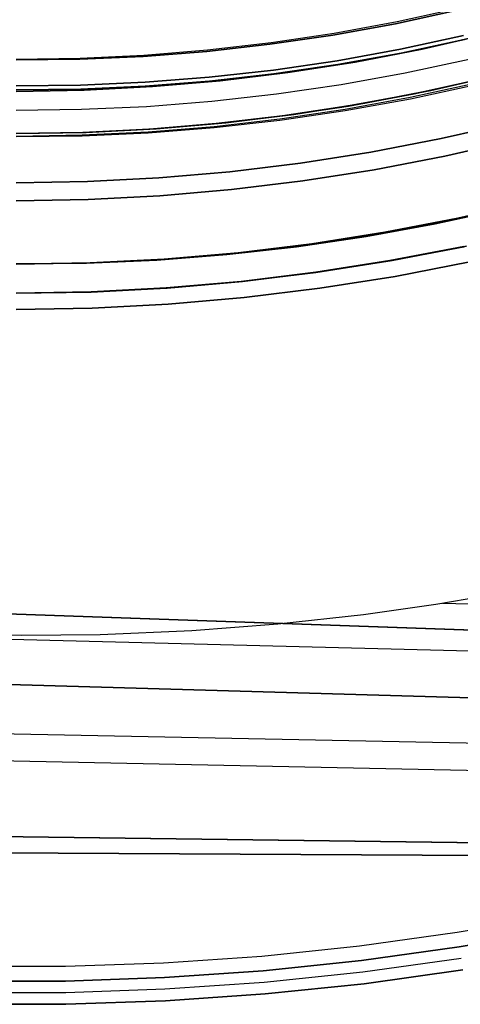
# Model space of a CAD drawing. Header units: millimetres. Extents: x -267 to 897, y -4167 to -3150.
# Tile 21 of 177: x 314 to 329, y -3616 to -3582. Entities that reach past the tile are written whole.
import ezdxf

# ---------------------------------------------------------------- set-up
doc = ezdxf.new("R2010")
doc.units = ezdxf.units.MM
doc.layers.add('1', color=7, linetype='Continuous')
doc.layers.add('BLANCO METALICO', color=7, linetype='Continuous', true_color=0xededed)

msp = doc.modelspace()

# ---------------------------------------------------------------- linework, layer by layer
at = {"layer": '1', "color": 250, "true_color": 0x111111}
for p, q in [((328.878, -3582.154, 48.502), (326.736, -3582.618, 48.502)), ((326.736, -3582.618, 48.502), (328.878, -3582.154, 48.502)), ((326.736, -3582.618, 48.502), (324.579, -3583.01, 48.502)), ((324.579, -3583.01, 48.502), (326.736, -3582.618, 48.502)), ((324.579, -3583.01, 48.502), (322.41, -3583.328, 48.502)), ((322.41, -3583.328, 48.502), (324.579, -3583.01, 48.502)), ((329.081, -3583.025, 49.019), (326.91, -3583.495, 49.019)), ((326.91, -3583.495, 49.019), (329.081, -3583.025, 49.019)), ((329.949, -3582.971, 78.12), (327.658, -3583.494, 78.12)), ((327.658, -3583.494, 76.8), (329.949, -3582.971, 76.8)), ((329.949, -3582.971, 78.12), (327.658, -3583.494, 78.12)), ((329.949, -3582.971, 77.46), (327.658, -3583.494, 77.46)), ((327.658, -3583.494, 76.8), (329.949, -3582.971, 76.8)), ((322.41, -3583.328, 48.502), (320.231, -3583.573, 48.502)), ((320.231, -3583.573, 48.502), (322.41, -3583.328, 48.502)), ((329.112, -3583.157, 65.792), (326.937, -3583.628, 65.792)), ((326.937, -3583.628, 65.792), (329.112, -3583.157, 65.792)), ((320.231, -3583.573, 48.502), (318.046, -3583.744, 48.502)), ((318.046, -3583.744, 48.502), (320.231, -3583.573, 48.502)), ((326.91, -3583.495, 49.019), (324.724, -3583.892, 49.019)), ((324.724, -3583.892, 49.019), (326.91, -3583.495, 49.019)), ((326.937, -3583.628, 65.792), (324.747, -3584.026, 65.792)), ((324.747, -3584.026, 65.792), (326.937, -3583.628, 65.792)), ((327.658, -3583.494, 78.12), (325.352, -3583.937, 78.12)), ((325.352, -3583.937, 76.8), (327.658, -3583.494, 76.8)), ((327.658, -3583.494, 78.12), (325.352, -3583.937, 78.12)), ((327.658, -3583.494, 77.46), (325.352, -3583.937, 77.46)), ((325.352, -3583.937, 76.8), (327.658, -3583.494, 76.8)), ((315.856, -3583.842, 48.502), (313.664, -3583.866, 48.502)), ((313.664, -3583.866, 48.502), (315.856, -3583.842, 48.502)), ((318.046, -3583.744, 48.502), (315.856, -3583.842, 48.502)), ((315.856, -3583.842, 48.502), (318.046, -3583.744, 48.502)), ((324.724, -3583.892, 49.019), (322.527, -3584.214, 49.019)), ((322.527, -3584.214, 49.019), (324.724, -3583.892, 49.019)), ((324.747, -3584.026, 65.792), (322.544, -3584.349, 65.792)), ((322.544, -3584.349, 65.792), (324.747, -3584.026, 65.792)), ((325.352, -3583.937, 78.12), (323.031, -3584.301, 78.12)), ((323.031, -3584.301, 76.8), (325.352, -3583.937, 76.8)), ((325.352, -3583.937, 78.12), (323.031, -3584.301, 78.12)), ((325.352, -3583.937, 77.46), (323.031, -3584.301, 77.46)), ((323.031, -3584.301, 76.8), (325.352, -3583.937, 76.8)), ((329.273, -3583.846, 50.483), (327.075, -3584.322, 50.483)), ((329.273, -3583.846, 50.483), (327.075, -3584.322, 50.483)), ((322.527, -3584.214, 49.019), (320.319, -3584.463, 49.019)), ((320.319, -3584.463, 49.019), (322.527, -3584.214, 49.019)), ((322.544, -3584.349, 65.792), (320.332, -3584.598, 65.792)), ((320.332, -3584.598, 65.792), (322.544, -3584.349, 65.792)), ((323.031, -3584.301, 78.12), (320.699, -3584.584, 78.12)), ((320.699, -3584.584, 76.8), (323.031, -3584.301, 76.8)), ((323.031, -3584.301, 78.12), (320.699, -3584.584, 78.12)), ((323.031, -3584.301, 77.46), (320.699, -3584.584, 77.46)), ((320.699, -3584.584, 76.8), (323.031, -3584.301, 76.8)), ((327.075, -3584.322, 50.483), (324.862, -3584.723, 50.483)), ((327.075, -3584.322, 50.483), (324.862, -3584.723, 50.483)), ((327.957, -3584.917, 67.3), (330.297, -3584.383, 67.3)), ((330.297, -3584.383, 76.8), (327.957, -3584.917, 76.8)), ((330.297, -3584.383, 72.05), (327.957, -3584.917, 72.05)), ((330.297, -3584.383, 76.8), (327.957, -3584.917, 76.8)), ((330.297, -3584.383, 67.3), (327.957, -3584.917, 67.3)), ((315.885, -3584.735, 49.019), (313.664, -3584.759, 49.019)), ((313.664, -3584.759, 49.019), (315.885, -3584.735, 49.019)), ((318.105, -3584.636, 49.019), (315.885, -3584.735, 49.019)), ((315.885, -3584.735, 49.019), (318.105, -3584.636, 49.019)), ((320.319, -3584.463, 49.019), (318.105, -3584.636, 49.019)), ((318.105, -3584.636, 49.019), (320.319, -3584.463, 49.019)), ((320.332, -3584.598, 65.792), (318.113, -3584.772, 65.792)), ((318.113, -3584.772, 65.792), (320.332, -3584.598, 65.792)), ((320.699, -3584.584, 78.12), (318.359, -3584.786, 78.12)), ((318.359, -3584.786, 76.8), (320.699, -3584.584, 76.8)), ((320.699, -3584.584, 78.12), (318.359, -3584.786, 78.12)), ((320.699, -3584.584, 77.46), (318.359, -3584.786, 77.46)), ((318.359, -3584.786, 76.8), (320.699, -3584.584, 76.8)), ((324.862, -3584.723, 50.483), (322.637, -3585.05, 50.483)), ((324.862, -3584.723, 50.483), (322.637, -3585.05, 50.483)), ((329.468, -3584.681, 51.002), (327.242, -3585.162, 51.002)), ((327.25, -3585.203, 51.002), (329.477, -3584.721, 51.002)), ((327.25, -3585.203, 51.002), (329.477, -3584.721, 51.002)), ((315.89, -3584.871, 65.792), (313.664, -3584.895, 65.792)), ((313.664, -3584.895, 65.792), (315.89, -3584.871, 65.792)), ((316.013, -3584.908, 78.12), (313.664, -3584.949, 78.12)), ((313.664, -3584.949, 76.8), (316.013, -3584.908, 76.8)), ((316.013, -3584.908, 78.12), (313.664, -3584.949, 78.12)), ((316.013, -3584.908, 77.46), (313.664, -3584.949, 77.46)), ((313.664, -3584.949, 76.8), (316.013, -3584.908, 76.8)), ((318.113, -3584.772, 65.792), (315.89, -3584.871, 65.792)), ((315.89, -3584.871, 65.792), (318.113, -3584.772, 65.792)), ((318.359, -3584.786, 78.12), (316.013, -3584.908, 78.12)), ((316.013, -3584.908, 76.8), (318.359, -3584.786, 76.8)), ((318.359, -3584.786, 78.12), (316.013, -3584.908, 78.12)), ((318.359, -3584.786, 77.46), (316.013, -3584.908, 77.46)), ((316.013, -3584.908, 76.8), (318.359, -3584.786, 76.8)), ((322.637, -3585.05, 50.483), (320.402, -3585.301, 50.483)), ((322.637, -3585.05, 50.483), (320.402, -3585.301, 50.483)), ((325.601, -3585.37, 67.3), (327.957, -3584.917, 67.3)), ((327.957, -3584.917, 76.8), (325.601, -3585.37, 76.8)), ((327.957, -3584.917, 72.05), (325.601, -3585.37, 72.05)), ((327.957, -3584.917, 76.8), (325.601, -3585.37, 76.8)), ((327.957, -3584.917, 67.3), (325.601, -3585.37, 67.3)), ((320.402, -3585.301, 50.483), (318.16, -3585.477, 50.483)), ((320.402, -3585.301, 50.483), (318.16, -3585.477, 50.483)), ((323.231, -3585.741, 67.3), (325.601, -3585.37, 67.3)), ((325.601, -3585.37, 76.8), (323.231, -3585.741, 76.8)), ((325.601, -3585.37, 72.05), (323.231, -3585.741, 72.05)), ((325.601, -3585.37, 76.8), (323.231, -3585.741, 76.8)), ((325.601, -3585.37, 67.3), (323.231, -3585.741, 67.3)), ((327.242, -3585.162, 51.002), (325.001, -3585.569, 51.002)), ((325.008, -3585.609, 51.002), (327.25, -3585.203, 51.002)), ((325.008, -3585.609, 51.002), (327.25, -3585.203, 51.002)), ((315.913, -3585.577, 50.483), (313.664, -3585.602, 50.483)), ((315.913, -3585.577, 50.483), (313.664, -3585.602, 50.483)), ((318.16, -3585.477, 50.483), (315.913, -3585.577, 50.483)), ((318.16, -3585.477, 50.483), (315.913, -3585.577, 50.483)), ((320.849, -3586.03, 67.3), (323.231, -3585.741, 67.3)), ((323.231, -3585.741, 76.8), (320.849, -3586.03, 76.8)), ((323.231, -3585.741, 72.05), (320.849, -3586.03, 72.05)), ((323.231, -3585.741, 76.8), (320.849, -3586.03, 76.8)), ((323.231, -3585.741, 67.3), (320.849, -3586.03, 67.3)), ((325.001, -3585.569, 51.002), (322.748, -3585.904, 51.002)), ((322.754, -3585.94, 51.002), (325.008, -3585.609, 51.002)), ((322.754, -3585.94, 51.002), (325.008, -3585.609, 51.002)), ((318.459, -3586.237, 67.3), (320.849, -3586.03, 67.3)), ((320.849, -3586.03, 76.8), (318.459, -3586.237, 76.8)), ((320.849, -3586.03, 72.05), (318.459, -3586.237, 72.05)), ((320.849, -3586.03, 76.8), (318.459, -3586.237, 76.8)), ((320.849, -3586.03, 67.3), (318.459, -3586.237, 67.3)), ((322.748, -3585.904, 51.002), (320.486, -3586.164, 51.002)), ((320.49, -3586.195, 51.002), (322.754, -3585.94, 51.002)), ((320.49, -3586.195, 51.002), (322.754, -3585.94, 51.002)), ((313.664, -3586.403, 67.3), (316.063, -3586.361, 67.3)), ((316.063, -3586.361, 76.8), (313.664, -3586.403, 76.8)), ((316.063, -3586.361, 72.05), (313.664, -3586.403, 72.05)), ((316.063, -3586.361, 76.8), (313.664, -3586.403, 76.8)), ((316.063, -3586.361, 67.3), (313.664, -3586.403, 67.3)), ((318.216, -3586.35, 51.002), (315.941, -3586.462, 51.002)), ((315.942, -3586.475, 51.002), (318.218, -3586.373, 51.002)), ((315.942, -3586.475, 51.002), (318.218, -3586.373, 51.002)), ((316.063, -3586.361, 67.3), (318.459, -3586.237, 67.3)), ((318.459, -3586.237, 76.8), (316.063, -3586.361, 76.8)), ((318.459, -3586.237, 72.05), (316.063, -3586.361, 72.05)), ((318.459, -3586.237, 76.8), (316.063, -3586.361, 76.8)), ((318.459, -3586.237, 67.3), (316.063, -3586.361, 67.3)), ((320.486, -3586.164, 51.002), (318.216, -3586.35, 51.002)), ((318.218, -3586.373, 51.002), (320.49, -3586.195, 51.002)), ((318.218, -3586.373, 51.002), (320.49, -3586.195, 51.002)), ((315.941, -3586.462, 51.002), (313.664, -3586.499, 51.002)), ((313.664, -3586.499, 51.002), (315.942, -3586.475, 51.002)), ((313.664, -3586.499, 51.002), (315.942, -3586.475, 51.002)), ((328.883, -3589.32, 31.002), (331.373, -3588.752, 31.002)), ((331.373, -3588.752, 31.002), (328.883, -3589.32, 31.002)), ((330.474, -3589, 51.002), (328.107, -3589.513, 51.002)), ((330.474, -3589, 51.002), (328.107, -3589.513, 51.002)), ((326.374, -3589.802, 31.002), (328.883, -3589.32, 31.002)), ((328.883, -3589.32, 31.002), (326.374, -3589.802, 31.002)), ((323.85, -3590.198, 31.002), (326.374, -3589.802, 31.002)), ((326.374, -3589.802, 31.002), (323.85, -3590.198, 31.002)), ((328.107, -3589.513, 51.002), (325.724, -3589.945, 51.002)), ((328.107, -3589.513, 51.002), (325.724, -3589.945, 51.002)), ((325.724, -3589.945, 51.002), (323.327, -3590.297, 51.002)), ((325.724, -3589.945, 51.002), (323.327, -3590.297, 51.002)), ((318.769, -3590.726, 31.002), (321.314, -3590.506, 31.002)), ((321.314, -3590.506, 31.002), (318.769, -3590.726, 31.002)), ((323.327, -3590.297, 51.002), (320.92, -3590.567, 51.002)), ((323.327, -3590.297, 51.002), (320.92, -3590.567, 51.002)), ((321.314, -3590.506, 31.002), (323.85, -3590.198, 31.002)), ((323.85, -3590.198, 31.002), (321.314, -3590.506, 31.002)), ((326.546, -3590.788, 31.002), (329.089, -3590.299, 31.002)), ((329.089, -3590.299, 49.991), (326.546, -3590.788, 49.991)), ((329.089, -3590.299, 40.496), (326.546, -3590.788, 40.496)), ((329.089, -3590.299, 31.002), (326.546, -3590.788, 31.002)), ((329.089, -3590.299, 49.991), (326.546, -3590.788, 49.991)), ((318.506, -3590.757, 51.002), (316.086, -3590.865, 51.002)), ((318.506, -3590.757, 51.002), (316.086, -3590.865, 51.002)), ((316.218, -3590.858, 31.002), (318.769, -3590.726, 31.002)), ((318.769, -3590.726, 31.002), (316.218, -3590.858, 31.002)), ((320.92, -3590.567, 51.002), (318.506, -3590.757, 51.002)), ((320.92, -3590.567, 51.002), (318.506, -3590.757, 51.002)), ((323.988, -3591.188, 31.002), (326.546, -3590.788, 31.002)), ((326.546, -3590.788, 49.991), (323.988, -3591.188, 49.991)), ((326.546, -3590.788, 40.496), (323.988, -3591.188, 40.496)), ((326.546, -3590.788, 31.002), (323.988, -3591.188, 31.002)), ((326.546, -3590.788, 49.991), (323.988, -3591.188, 49.991)), ((313.664, -3590.902, 31.002), (316.218, -3590.858, 31.002)), ((316.218, -3590.858, 31.002), (313.664, -3590.902, 31.002)), ((316.086, -3590.865, 51.002), (313.664, -3590.891, 51.002)), ((316.086, -3590.865, 51.002), (313.664, -3590.891, 51.002)), ((318.838, -3591.723, 31.002), (321.418, -3591.5, 31.002)), ((321.418, -3591.5, 49.991), (318.838, -3591.723, 49.991)), ((321.418, -3591.5, 40.496), (318.838, -3591.723, 40.496)), ((321.418, -3591.5, 31.002), (318.838, -3591.723, 31.002)), ((321.418, -3591.5, 49.991), (318.838, -3591.723, 49.991)), ((321.418, -3591.5, 31.002), (323.988, -3591.188, 31.002)), ((323.988, -3591.188, 49.991), (321.418, -3591.5, 49.991)), ((323.988, -3591.188, 40.496), (321.418, -3591.5, 40.496)), ((323.988, -3591.188, 31.002), (321.418, -3591.5, 31.002)), ((323.988, -3591.188, 49.991), (321.418, -3591.5, 49.991)), ((313.664, -3591.902, 31.002), (316.253, -3591.858, 31.002)), ((316.253, -3591.858, 49.991), (313.664, -3591.902, 49.991)), ((316.253, -3591.858, 40.496), (313.664, -3591.902, 40.496)), ((316.253, -3591.858, 31.002), (313.664, -3591.902, 31.002)), ((316.253, -3591.858, 49.991), (313.664, -3591.902, 49.991)), ((316.253, -3591.858, 31.002), (318.838, -3591.723, 31.002)), ((318.838, -3591.723, 49.991), (316.253, -3591.858, 49.991)), ((318.838, -3591.723, 40.496), (316.253, -3591.858, 40.496)), ((318.838, -3591.723, 31.002), (316.253, -3591.858, 31.002)), ((318.838, -3591.723, 49.991), (316.253, -3591.858, 49.991))]:
    msp.add_line(p, q, dxfattribs=at)
at = {"layer": '1', "color": 29, "true_color": 0x4d342b}
for p, q in [((328.945, -3582.088, 83.109), (326.793, -3582.555, 83.109)), ((326.793, -3582.555, 83.109), (324.627, -3582.952, 83.109)), ((324.627, -3582.952, 83.109), (322.448, -3583.276, 83.109)), ((322.448, -3583.276, 83.109), (320.261, -3583.529, 83.109)), ((318.066, -3583.71, 83.109), (315.866, -3583.819, 83.109)), ((320.261, -3583.529, 83.109), (318.066, -3583.71, 83.109)), ((315.866, -3583.819, 83.109), (313.664, -3583.855, 83.109)), ((330.402, -3584.357, 62.462), (328.048, -3584.898, 62.462)), ((328.048, -3584.898, 62.462), (330.402, -3584.357, 62.462)), ((330.402, -3584.357, 71.512), (328.048, -3584.898, 71.512)), ((327.376, -3585.035, 79.568), (329.623, -3584.544, 79.568)), ((329.623, -3584.544, 79.568), (327.376, -3585.035, 79.568)), ((327.376, -3585.036, 80.562), (329.623, -3584.545, 80.562)), ((329.623, -3584.545, 80.562), (327.376, -3585.036, 80.562)), ((329.623, -3584.545, 80.065), (327.376, -3585.036, 80.065)), ((325.113, -3585.452, 79.568), (327.376, -3585.035, 79.568)), ((327.376, -3585.035, 79.568), (325.113, -3585.452, 79.568)), ((325.114, -3585.453, 80.562), (327.376, -3585.036, 80.562)), ((327.376, -3585.036, 80.562), (325.114, -3585.453, 80.562)), ((327.376, -3585.036, 80.065), (325.114, -3585.453, 80.065)), ((328.048, -3584.898, 62.462), (325.677, -3585.356, 62.462)), ((325.677, -3585.356, 62.462), (328.048, -3584.898, 62.462)), ((328.048, -3584.898, 71.512), (325.677, -3585.356, 71.512)), ((325.677, -3585.356, 62.462), (323.291, -3585.733, 62.462)), ((323.291, -3585.733, 62.462), (325.677, -3585.356, 62.462)), ((325.677, -3585.356, 71.512), (323.291, -3585.733, 71.512)), ((323.291, -3585.733, 62.462), (320.893, -3586.026, 62.462)), ((320.893, -3586.026, 62.462), (323.291, -3585.733, 62.462)), ((323.291, -3585.733, 71.512), (320.893, -3586.026, 71.512)), ((322.839, -3585.793, 79.568), (325.113, -3585.452, 79.568)), ((325.113, -3585.452, 79.568), (322.839, -3585.793, 79.568)), ((322.839, -3585.794, 80.562), (325.114, -3585.453, 80.562)), ((325.114, -3585.453, 80.562), (322.839, -3585.794, 80.562)), ((325.114, -3585.453, 80.065), (322.839, -3585.794, 80.065)), ((318.261, -3586.25, 79.568), (320.554, -3586.059, 79.568)), ((320.554, -3586.059, 79.568), (318.261, -3586.25, 79.568)), ((318.262, -3586.25, 80.562), (320.554, -3586.06, 80.562)), ((320.554, -3586.06, 80.562), (318.262, -3586.25, 80.562)), ((320.554, -3586.06, 80.065), (318.262, -3586.25, 80.065)), ((320.893, -3586.026, 62.462), (318.486, -3586.235, 62.462)), ((318.486, -3586.235, 62.462), (320.893, -3586.026, 62.462)), ((320.893, -3586.026, 71.512), (318.486, -3586.235, 71.512)), ((320.554, -3586.059, 79.568), (322.839, -3585.793, 79.568)), ((322.839, -3585.793, 79.568), (320.554, -3586.059, 79.568)), ((320.554, -3586.06, 80.562), (322.839, -3585.794, 80.562)), ((322.839, -3585.794, 80.562), (320.554, -3586.06, 80.562)), ((322.839, -3585.794, 80.065), (320.554, -3586.06, 80.065)), ((316.074, -3586.361, 62.462), (313.659, -3586.403, 62.462)), ((313.659, -3586.403, 62.462), (316.074, -3586.361, 62.462)), ((316.074, -3586.361, 71.512), (313.659, -3586.403, 71.512)), ((313.664, -3586.403, 80.562), (315.964, -3586.364, 80.562)), ((315.964, -3586.364, 80.562), (313.664, -3586.403, 80.562)), ((313.664, -3586.403, 79.568), (315.964, -3586.364, 79.568)), ((315.964, -3586.364, 80.065), (313.664, -3586.403, 80.065)), ((315.964, -3586.364, 79.568), (313.664, -3586.403, 79.568)), ((315.964, -3586.364, 80.562), (318.262, -3586.25, 80.562)), ((318.262, -3586.25, 80.562), (315.964, -3586.364, 80.562)), ((315.964, -3586.364, 79.568), (318.261, -3586.25, 79.568)), ((318.262, -3586.25, 80.065), (315.964, -3586.364, 80.065)), ((318.261, -3586.25, 79.568), (315.964, -3586.364, 79.568)), ((318.486, -3586.235, 62.462), (316.074, -3586.361, 62.462)), ((316.074, -3586.361, 62.462), (318.486, -3586.235, 62.462)), ((318.486, -3586.235, 71.512), (316.074, -3586.361, 71.512)), ((329.187, -3590.279, 66.264), (326.627, -3590.774, 66.264)), ((329.187, -3590.279, 66.264), (326.627, -3590.774, 66.264)), ((326.627, -3590.774, 54.462), (329.187, -3590.279, 54.462)), ((329.187, -3590.279, 60.363), (326.627, -3590.774, 60.363)), ((329.187, -3590.279, 54.462), (326.627, -3590.774, 54.462)), ((326.627, -3590.774, 66.264), (324.052, -3591.18, 66.264)), ((326.627, -3590.774, 66.264), (324.052, -3591.18, 66.264)), ((324.052, -3591.18, 54.462), (326.627, -3590.774, 54.462)), ((326.627, -3590.774, 60.363), (324.052, -3591.18, 60.363)), ((326.627, -3590.774, 54.462), (324.052, -3591.18, 54.462)), ((329.302, -3590.822, 85.657), (326.723, -3591.321, 85.657)), ((326.723, -3591.321, 85.657), (329.302, -3590.822, 85.657)), ((324.052, -3591.18, 66.264), (321.465, -3591.496, 66.264)), ((324.052, -3591.18, 66.264), (321.465, -3591.496, 66.264)), ((321.465, -3591.496, 54.462), (324.052, -3591.18, 54.462)), ((324.052, -3591.18, 60.363), (321.465, -3591.496, 60.363)), ((324.052, -3591.18, 54.462), (321.465, -3591.496, 54.462)), ((321.465, -3591.496, 66.264), (318.868, -3591.722, 66.264)), ((321.465, -3591.496, 66.264), (318.868, -3591.722, 66.264)), ((318.868, -3591.722, 54.462), (321.465, -3591.496, 54.462)), ((321.465, -3591.496, 60.363), (318.868, -3591.722, 60.363)), ((321.465, -3591.496, 54.462), (318.868, -3591.722, 54.462)), ((326.723, -3591.321, 85.657), (324.129, -3591.73, 85.657)), ((324.129, -3591.73, 85.657), (326.723, -3591.321, 85.657)), ((316.265, -3591.857, 66.264), (313.659, -3591.903, 66.264)), ((316.265, -3591.857, 66.264), (313.659, -3591.903, 66.264)), ((313.659, -3591.903, 54.462), (316.265, -3591.857, 54.462)), ((316.265, -3591.857, 60.363), (313.659, -3591.903, 60.363)), ((316.265, -3591.857, 54.462), (313.659, -3591.903, 54.462)), ((318.868, -3591.722, 66.264), (316.265, -3591.857, 66.264)), ((318.868, -3591.722, 66.264), (316.265, -3591.857, 66.264)), ((316.265, -3591.857, 54.462), (318.868, -3591.722, 54.462)), ((318.868, -3591.722, 60.363), (316.265, -3591.857, 60.363)), ((318.868, -3591.722, 54.462), (316.265, -3591.857, 54.462)), ((324.129, -3591.73, 85.657), (321.523, -3592.048, 85.657)), ((321.523, -3592.048, 85.657), (324.129, -3591.73, 85.657)), ((321.523, -3592.048, 85.657), (318.907, -3592.276, 85.657)), ((318.907, -3592.276, 85.657), (321.523, -3592.048, 85.657)), ((316.284, -3592.412, 85.657), (313.659, -3592.458, 85.657)), ((313.659, -3592.458, 85.657), (316.284, -3592.412, 85.657)), ((318.907, -3592.276, 85.657), (316.284, -3592.412, 85.657)), ((316.284, -3592.412, 85.657), (318.907, -3592.276, 85.657)), ((254.559, -3600.907, 85.657), (371.841, -3604.969, 85.657)), ((371.841, -3604.969, 85.657), (254.559, -3600.907, 85.657)), ((254.555, -3602.342, 79.449), (371.838, -3605.275, 79.561)), ((328.131, -3602.609, 79.551), (330.619, -3602.178, 79.559)), ((328.131, -3602.609, 79.551), (330.619, -3602.178, 79.559)), ((325.632, -3602.965, 79.543), (328.131, -3602.609, 79.551)), ((325.632, -3602.965, 79.543), (328.131, -3602.609, 79.551)), ((328.361, -3602.573, 79.552), (371.855, -3603.499, 79.566)), ((322.677, -3603.29, 79.534), (325.632, -3602.965, 79.543)), ((322.677, -3603.29, 79.534), (325.632, -3602.965, 79.543)), ((319.713, -3603.515, 79.524), (322.677, -3603.29, 79.534)), ((319.713, -3603.515, 79.524), (322.677, -3603.29, 79.534)), ((254.551, -3603.681, 79.331), (371.821, -3607.051, 79.552)), ((371.821, -3607.051, 79.552), (254.551, -3603.681, 79.331)), ((310.566, -3603.612, 79.507), (313.85, -3603.679, 79.511)), ((310.566, -3603.612, 79.507), (313.85, -3603.679, 79.511)), ((313.85, -3603.679, 79.511), (316.563, -3603.649, 79.516)), ((313.85, -3603.679, 79.511), (316.563, -3603.649, 79.516)), ((316.563, -3603.649, 79.516), (319.713, -3603.515, 79.524)), ((316.563, -3603.649, 79.516), (319.713, -3603.515, 79.524)), ((254.544, -3605.878, 85.232), (371.81, -3608.243, 85.612)), ((254.542, -3606.767, 78.993), (371.801, -3609.219, 79.537)), ((371.78, -3611.385, 79.524), (254.533, -3609.838, 78.554)), ((254.533, -3609.838, 78.554), (371.78, -3611.385, 79.524)), ((254.53, -3610.82, 84.555), (371.779, -3611.516, 85.528)), ((371.779, -3611.516, 85.528), (254.53, -3610.82, 84.555))]:
    msp.add_line(p, q, dxfattribs=at)
at = {"layer": '1', "color": 7, "true_color": 0xffffff}
for p, q in [((330.702, -3586.027, 31.002), (328.306, -3586.574, 31.002)), ((328.306, -3586.574, 31.002), (330.702, -3586.027, 31.002)), ((328.306, -3586.574, 31.002), (325.892, -3587.038, 31.002)), ((325.892, -3587.038, 31.002), (328.306, -3586.574, 31.002)), ((328.433, -3587.178, 16.136), (330.849, -3586.626, 16.136)), ((330.849, -3586.626, 16.136), (328.433, -3587.178, 16.136)), ((325.892, -3587.038, 31.002), (323.464, -3587.418, 31.002)), ((323.464, -3587.418, 31.002), (325.892, -3587.038, 31.002)), ((323.464, -3587.418, 31.002), (321.024, -3587.715, 31.002)), ((321.024, -3587.715, 31.002), (323.464, -3587.418, 31.002)), ((325.998, -3587.646, 16.136), (328.433, -3587.178, 16.136)), ((328.433, -3587.178, 16.136), (325.998, -3587.646, 16.136)), ((321.024, -3587.715, 31.002), (318.576, -3587.926, 31.002)), ((318.576, -3587.926, 31.002), (321.024, -3587.715, 31.002)), ((323.549, -3588.029, 16.136), (325.998, -3587.646, 16.136)), ((325.998, -3587.646, 16.136), (323.549, -3588.029, 16.136)), ((316.121, -3588.054, 31.002), (313.664, -3588.096, 31.002)), ((313.664, -3588.096, 31.002), (316.121, -3588.054, 31.002)), ((318.576, -3587.926, 31.002), (316.121, -3588.054, 31.002)), ((316.121, -3588.054, 31.002), (318.576, -3587.926, 31.002)), ((321.088, -3588.328, 16.136), (323.549, -3588.029, 16.136)), ((323.549, -3588.029, 16.136), (321.088, -3588.328, 16.136)), ((318.618, -3588.542, 16.136), (321.088, -3588.328, 16.136)), ((321.088, -3588.328, 16.136), (318.618, -3588.542, 16.136)), ((313.664, -3588.713, 16.136), (316.143, -3588.67, 16.136)), ((316.143, -3588.67, 16.136), (313.664, -3588.713, 16.136)), ((316.143, -3588.67, 16.136), (318.618, -3588.542, 16.136)), ((318.618, -3588.542, 16.136), (316.143, -3588.67, 16.136)), ((330.477, -3589.011, 31.002), (328.109, -3589.524, 31.002)), ((330.477, -3589.011, 31.002), (328.109, -3589.524, 31.002)), ((328.109, -3589.524, 31.002), (325.726, -3589.956, 31.002)), ((328.109, -3589.524, 31.002), (325.726, -3589.956, 31.002)), ((325.726, -3589.956, 31.002), (323.329, -3590.308, 31.002)), ((325.726, -3589.956, 31.002), (323.329, -3590.308, 31.002)), ((323.329, -3590.308, 31.002), (320.922, -3590.579, 31.002)), ((323.329, -3590.308, 31.002), (320.922, -3590.579, 31.002)), ((326.544, -3590.778, 30.316), (329.087, -3590.29, 30.316)), ((326.544, -3590.778, 29.475), (329.087, -3590.29, 29.475)), ((329.087, -3590.29, 30.316), (326.544, -3590.778, 30.316)), ((329.087, -3590.29, 29.895), (326.544, -3590.778, 29.895)), ((329.087, -3590.29, 29.475), (326.544, -3590.778, 29.475)), ((318.507, -3590.768, 31.002), (316.086, -3590.876, 31.002)), ((318.507, -3590.768, 31.002), (316.086, -3590.876, 31.002)), ((320.922, -3590.579, 31.002), (318.507, -3590.768, 31.002)), ((320.922, -3590.579, 31.002), (318.507, -3590.768, 31.002)), ((323.987, -3591.179, 30.316), (326.544, -3590.778, 30.316)), ((323.987, -3591.179, 29.475), (326.544, -3590.778, 29.475)), ((326.544, -3590.778, 30.316), (323.987, -3591.179, 30.316)), ((326.544, -3590.778, 29.895), (323.987, -3591.179, 29.895)), ((326.544, -3590.778, 29.475), (323.987, -3591.179, 29.475)), ((316.086, -3590.876, 31.002), (313.664, -3590.902, 31.002)), ((316.086, -3590.876, 31.002), (313.664, -3590.902, 31.002)), ((321.417, -3591.491, 30.316), (323.987, -3591.179, 30.316)), ((321.417, -3591.491, 29.475), (323.987, -3591.179, 29.475)), ((323.987, -3591.179, 30.316), (321.417, -3591.491, 30.316)), ((323.987, -3591.179, 29.895), (321.417, -3591.491, 29.895)), ((323.987, -3591.179, 29.475), (321.417, -3591.491, 29.475)), ((318.838, -3591.714, 30.316), (321.417, -3591.491, 30.316)), ((318.838, -3591.714, 29.475), (321.417, -3591.491, 29.475)), ((321.417, -3591.491, 30.316), (318.838, -3591.714, 30.316)), ((321.417, -3591.491, 29.895), (318.838, -3591.714, 29.895)), ((321.417, -3591.491, 29.475), (318.838, -3591.714, 29.475)), ((313.664, -3591.893, 30.316), (316.252, -3591.848, 30.316)), ((313.664, -3591.893, 29.475), (316.252, -3591.848, 29.475)), ((316.252, -3591.848, 30.316), (313.664, -3591.893, 30.316)), ((316.252, -3591.848, 29.895), (313.664, -3591.893, 29.895)), ((316.252, -3591.848, 29.475), (313.664, -3591.893, 29.475)), ((316.252, -3591.848, 30.316), (318.838, -3591.714, 30.316)), ((316.252, -3591.848, 29.475), (318.838, -3591.714, 29.475)), ((318.838, -3591.714, 30.316), (316.252, -3591.848, 30.316)), ((318.838, -3591.714, 29.895), (316.252, -3591.848, 29.895)), ((318.838, -3591.714, 29.475), (316.252, -3591.848, 29.475))]:
    msp.add_line(p, q, dxfattribs=at)
at = {"layer": 'BLANCO METALICO'}
for p, q in [((332.198, -3613.338, 239.116), (328.858, -3613.92, 239.116)), ((332.198, -3613.338, 239.916), (328.858, -3613.92, 239.916)), ((328.936, -3614.414, 243.532), (332.292, -3613.829, 243.532)), ((332.292, -3613.829, 241.916), (328.936, -3614.414, 241.916)), ((328.936, -3614.414, 242.724), (332.292, -3613.829, 242.724)), ((332.292, -3613.829, 240.416), (328.936, -3614.414, 240.416)), ((328.858, -3613.92, 239.116), (325.501, -3614.387, 239.116)), ((328.858, -3613.92, 239.916), (325.501, -3614.387, 239.916)), ((325.501, -3614.387, 239.116), (322.129, -3614.737, 239.116)), ((325.501, -3614.387, 239.916), (322.129, -3614.737, 239.916)), ((325.561, -3614.883, 243.532), (328.936, -3614.414, 243.532)), ((328.936, -3614.414, 241.916), (325.561, -3614.883, 241.916)), ((325.561, -3614.883, 242.724), (328.936, -3614.414, 242.724)), ((328.936, -3614.414, 240.416), (325.561, -3614.883, 240.416)), ((322.129, -3614.737, 239.116), (318.747, -3614.971, 239.116)), ((322.129, -3614.737, 239.916), (318.747, -3614.971, 239.916)), ((322.172, -3615.235, 243.532), (325.561, -3614.883, 243.532)), ((325.561, -3614.883, 241.916), (322.172, -3615.235, 241.916)), ((322.172, -3615.235, 242.724), (325.561, -3614.883, 242.724)), ((325.561, -3614.883, 240.416), (322.172, -3615.235, 240.416)), ((328.997, -3614.809, 243.532), (325.609, -3615.28, 243.532)), ((315.359, -3615.088, 239.116), (311.969, -3615.088, 239.116)), ((315.359, -3615.088, 239.916), (311.969, -3615.088, 239.916)), ((318.747, -3614.971, 239.116), (315.359, -3615.088, 239.116)), ((318.747, -3614.971, 239.916), (315.359, -3615.088, 239.916)), ((318.773, -3615.47, 243.532), (322.172, -3615.235, 243.532)), ((322.172, -3615.235, 241.916), (318.773, -3615.47, 241.916)), ((318.773, -3615.47, 242.724), (322.172, -3615.235, 242.724)), ((322.172, -3615.235, 240.416), (318.773, -3615.47, 240.416)), ((329.059, -3615.204, 243.532), (325.657, -3615.677, 243.532)), ((325.657, -3615.677, 241.916), (329.059, -3615.204, 241.916)), ((325.657, -3615.677, 240.416), (329.059, -3615.204, 240.416)), ((329.059, -3615.204, 242.724), (325.657, -3615.677, 242.724)), ((329.059, -3615.204, 241.166), (325.657, -3615.677, 241.166)), ((311.96, -3615.588, 243.532), (315.367, -3615.588, 243.532)), ((315.367, -3615.588, 241.916), (311.96, -3615.588, 241.916)), ((311.96, -3615.588, 242.724), (315.367, -3615.588, 242.724)), ((315.367, -3615.588, 240.416), (311.96, -3615.588, 240.416)), ((315.367, -3615.588, 243.532), (318.773, -3615.47, 243.532)), ((318.773, -3615.47, 241.916), (315.367, -3615.588, 241.916)), ((315.367, -3615.588, 242.724), (318.773, -3615.47, 242.724)), ((318.773, -3615.47, 240.416), (315.367, -3615.588, 240.416)), ((325.609, -3615.28, 243.532), (322.206, -3615.634, 243.532)), ((318.793, -3615.87, 243.532), (315.374, -3615.988, 243.532)), ((322.206, -3615.634, 243.532), (318.793, -3615.87, 243.532)), ((325.657, -3615.677, 243.532), (322.241, -3616.032, 243.532)), ((322.241, -3616.032, 241.916), (325.657, -3615.677, 241.916)), ((322.241, -3616.032, 240.416), (325.657, -3615.677, 240.416)), ((325.657, -3615.677, 242.724), (322.241, -3616.032, 242.724)), ((325.657, -3615.677, 241.166), (322.241, -3616.032, 241.166)), ((315.374, -3615.988, 243.532), (311.953, -3615.988, 243.532)), ((318.814, -3616.269, 243.532), (315.381, -3616.388, 243.532)), ((315.381, -3616.388, 241.916), (318.814, -3616.269, 241.916)), ((315.381, -3616.388, 240.416), (318.814, -3616.269, 240.416)), ((318.814, -3616.269, 242.724), (315.381, -3616.388, 242.724)), ((318.814, -3616.269, 241.166), (315.381, -3616.388, 241.166)), ((322.241, -3616.032, 243.532), (318.814, -3616.269, 243.532)), ((318.814, -3616.269, 241.916), (322.241, -3616.032, 241.916)), ((318.814, -3616.269, 240.416), (322.241, -3616.032, 240.416)), ((322.241, -3616.032, 242.724), (318.814, -3616.269, 242.724)), ((322.241, -3616.032, 241.166), (318.814, -3616.269, 241.166)), ((315.381, -3616.388, 243.532), (311.946, -3616.388, 243.532)), ((311.946, -3616.388, 241.916), (315.381, -3616.388, 241.916)), ((311.946, -3616.388, 240.416), (315.381, -3616.388, 240.416)), ((315.381, -3616.388, 242.724), (311.946, -3616.388, 242.724)), ((315.381, -3616.388, 241.166), (311.946, -3616.388, 241.166))]:
    msp.add_line(p, q, dxfattribs=at)

doc.saveas('drawing.dxf')
